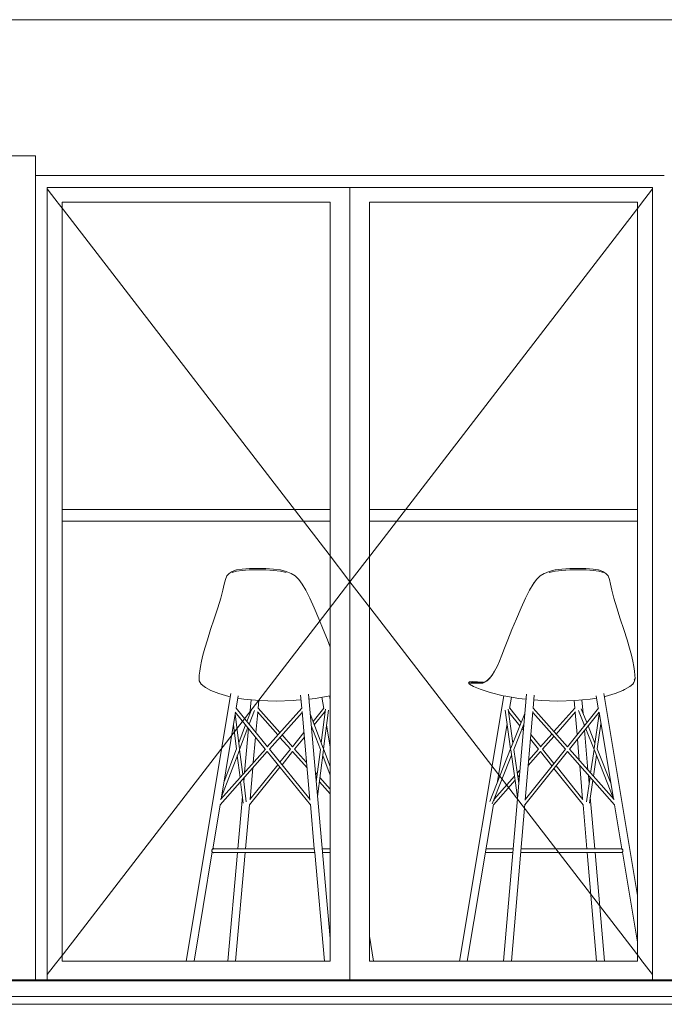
# Model space of a CAD drawing. Header units: millimetres. Extents: x -30280 to 309309, y -17460 to 4378.
# Tile 114 of 256: x 66250 to 67890, y -12604 to -10097. Entities that reach past the tile are written whole.
import ezdxf

# ---------------------------------------------------------------- set-up
doc = ezdxf.new("R2010")
doc.units = ezdxf.units.MM
doc.header["$MEASUREMENT"] = 0
doc.linetypes.add('Wipeout_Contour', pattern=[1000, 0, -1000])
for name, color, linetype, lineweight in [('P1_P2_PLANTA PRIMERA_2_10_ESTR_Fotjats_Pluma_Nº__1', 7, 'Continuous', 5), ('P1_P2_PLANTA PRIMERA_2_Nuevo_07_CR_Cel Ras pladur_Pluma_Nº__1', 7, 'Continuous', 5), ('P1_P2_PLANTA PRIMERA_2_Nuevo_08_E_Envans secs_Pluma_Nº__1', 7, 'Continuous', 5), ('P1_P2_PLANTA PRIMERA_2_Nuevo_09_EI_Mobiliari general_Pluma_Nº__1', 7, 'Continuous', 5), ('P1_P2_PLANTA PRIMERA_2_Nuevo_14_PAV_Soft Light Grey 0554_Pluma_Nº__29', 7, 'Continuous', 20)]:
    doc.layers.add(name, color=color, linetype=linetype, lineweight=lineweight)
doc.layers.add('P1_P2_PLANTA PRIMERA_2_Nuevo_08_E_Envans secs', color=7, linetype='Continuous')
doc.layers.add('P1_P2_PLANTA PRIMERA_2_Nuevo_08_E_Envans secs_Pluma_Nº__3', color=7, linetype='Continuous', lineweight=5, true_color=0xa4a4a4)

msp = doc.modelspace()

# ---------------------------------------------------------------- linework, layer by layer
at = {"layer": 'P1_P2_PLANTA PRIMERA_2_10_ESTR_Fotjats_Pluma_Nº__1', "color": 7, "linetype": 'Continuous', "lineweight": 5}
for p, q in [((73152, -12584.4), (36809, -12584.4)), ((73152, -12604.4), (36809, -12604.4))]:
    msp.add_line(p, q, dxfattribs=at)

# ---------------------------------------------------------------- wipeouts: each hides what was drawn before it
at = {"color": 254, "linetype": 'Wipeout_Contour', "lineweight": 0, "ltscale": 547233.137361}
msp.add_wipeout([(64237.1, -10097.4), (64237.1, -10444.4), (66290.2, -10444.4), (66290.2, -10494.4), (67890.2, -10494.4), (67890.2, -10444.4), (72029.5, -10444.4), (72029.5, -10097.4)], dxfattribs=at).dxf.layer = 'P1_P2_PLANTA PRIMERA_2_Nuevo_08_E_Envans secs'
at = {"color": 254, "linetype": 'Wipeout_Contour', "lineweight": 0, "ltscale": 269232.656846}
msp.add_wipeout([(66290.2, -12542.4), (66320.2, -12542.4), (66320.2, -10524.4), (66290.2, -10524.4)], dxfattribs=at).dxf.layer = 'P1_P2_PLANTA PRIMERA_2_Nuevo_08_E_Envans secs'
at = {"color": 254, "linetype": 'Wipeout_Contour', "lineweight": 0, "ltscale": 275421.234914}
msp.add_wipeout([(67860.2, -12542.4), (67890.2, -12542.4), (67890.2, -10524.4), (67860.2, -10524.4)], dxfattribs=at).dxf.layer = 'P1_P2_PLANTA PRIMERA_2_Nuevo_08_E_Envans secs'
at = {"color": 254, "linetype": 'Wipeout_Contour', "lineweight": 0, "ltscale": 272419.160181}
msp.add_wipeout([(67090.2, -12494.4), (67140.2, -12494.4), (67140.2, -10562.4), (67090.2, -10562.4)], dxfattribs=at).dxf.layer = 'P1_P2_PLANTA PRIMERA_2_Nuevo_08_E_Envans secs'

# ---------------------------------------------------------------- next in the draw order: linework, layer by layer
at = {"layer": 'P1_P2_PLANTA PRIMERA_2_Nuevo_07_CR_Cel Ras pladur_Pluma_Nº__1', "color": 7, "linetype": 'Continuous', "lineweight": 5}
msp.add_line((73152, -10097.4), (64037.1, -10097.4), dxfattribs=at)

# ---------------------------------------------------------------- next in the draw order: wipeouts: each hides what was drawn before it
at = {"color": 254, "linetype": 'Wipeout_Contour', "lineweight": 0, "ltscale": 407455.576635}
msp.add_wipeout([(66290.2, -10524.4), (66320.2, -10524.4), (67860.2, -10524.4), (67890.2, -10524.4), (67890.2, -10494.4), (66290.2, -10494.4)], dxfattribs=at).dxf.layer = 'P1_P2_PLANTA PRIMERA_2_Nuevo_08_E_Envans secs'
at = {"color": 254, "linetype": 'Wipeout_Contour', "lineweight": 0, "ltscale": 269360.759891}
msp.add_wipeout([(66358.2, -10562.4), (66320.2, -10562.4), (66320.2, -12494.4), (66358.2, -12494.4)], dxfattribs=at).dxf.layer = 'P1_P2_PLANTA PRIMERA_2_Nuevo_08_E_Envans secs'
at = {"color": 254, "linetype": 'Wipeout_Contour', "lineweight": 0, "ltscale": 275281.421815}
msp.add_wipeout([(67822.2, -12494.4), (67860.2, -12494.4), (67860.2, -10562.4), (67822.2, -10562.4)], dxfattribs=at).dxf.layer = 'P1_P2_PLANTA PRIMERA_2_Nuevo_08_E_Envans secs'
at = {"color": 254, "linetype": 'Wipeout_Contour', "lineweight": 0, "ltscale": 426423.20465}
msp.add_wipeout([(67930.2, -12494.4), (67890.2, -12494.4), (67890.2, -12542.4), (72029.5, -12542.4), (72029.5, -12494.4), (71989.5, -12494.4)], dxfattribs=at).dxf.layer = 'P1_P2_PLANTA PRIMERA_2_Nuevo_08_E_Envans secs'

# ---------------------------------------------------------------- next in the draw order: wipeouts: each hides what was drawn before it
at = {"color": 254, "linetype": 'Wipeout_Contour', "lineweight": 0, "ltscale": 269064.399626}
msp.add_wipeout([(66290.2, -10484.4), (66250.2, -10484.4), (66250.2, -12494.4), (66290.2, -12494.4)], dxfattribs=at).dxf.layer = 'P1_P2_PLANTA PRIMERA_2_Nuevo_08_E_Envans secs'
at = {"color": 254, "linetype": 'Wipeout_Contour', "lineweight": 0, "ltscale": 409781.897483}
msp.add_wipeout([(67090.2, -10562.4), (67140.2, -10562.4), (67822.2, -10562.4), (67860.2, -10562.4), (67860.2, -10524.4), (67090.2, -10524.4)], dxfattribs=at).dxf.layer = 'P1_P2_PLANTA PRIMERA_2_Nuevo_08_E_Envans secs'
at = {"color": 254, "linetype": 'Wipeout_Contour', "lineweight": 0, "ltscale": 411762.871142}
msp.add_wipeout([(67090.2, -12494.4), (67090.2, -12542.4), (67860.2, -12542.4), (67860.2, -12494.4), (67822.2, -12494.4), (67140.2, -12494.4)], dxfattribs=at).dxf.layer = 'P1_P2_PLANTA PRIMERA_2_Nuevo_08_E_Envans secs'

# ---------------------------------------------------------------- next in the draw order: linework, layer by layer
at = {"layer": 'P1_P2_PLANTA PRIMERA_2_Nuevo_08_E_Envans secs_Pluma_Nº__3', "color": 253, "linetype": 'Continuous', "lineweight": 5, "true_color": 0xa4a4a4}
msp.add_line((67860.2, -10524.4), (67860.2, -12542.4), dxfattribs=at)

# ---------------------------------------------------------------- next in the draw order: wipeouts: each hides what was drawn before it
at = {"color": 254, "linetype": 'Wipeout_Contour', "lineweight": 0, "ltscale": 396591.353888}
msp.add_wipeout([(66290.2, -10444.4), (64237.1, -10444.4), (64237.1, -10484.4), (64277.1, -10484.4), (66250.2, -10484.4), (66290.2, -10484.4)], dxfattribs=at).dxf.layer = 'P1_P2_PLANTA PRIMERA_2_Nuevo_08_E_Envans secs'
at = {"color": 254, "linetype": 'Wipeout_Contour', "lineweight": 0, "ltscale": 272222.067226}
msp.add_wipeout([(67090.2, -12494.4), (67090.2, -10562.4), (67040.2, -10562.4), (67040.2, -12494.4)], dxfattribs=at).dxf.layer = 'P1_P2_PLANTA PRIMERA_2_Nuevo_08_E_Envans secs'
at = {"color": 254, "linetype": 'Wipeout_Contour', "lineweight": 0, "ltscale": 273862.106749}
msp.add_wipeout([(67140.2, -12494.4), (67822.2, -12494.4), (67822.2, -10562.4), (67140.2, -10562.4)], dxfattribs=at).dxf.layer = 'P1_P2_PLANTA PRIMERA_2_Nuevo_08_E_Envans secs'
at = {"color": 254, "linetype": 'Wipeout_Contour', "lineweight": 0, "ltscale": 398712.963436}
msp.add_wipeout([(64237.1, -12494.4), (64237.1, -12542.4), (66290.2, -12542.4), (66290.2, -12494.4), (66250.2, -12494.4), (64277.1, -12494.4)], dxfattribs=at).dxf.layer = 'P1_P2_PLANTA PRIMERA_2_Nuevo_08_E_Envans secs'

# ---------------------------------------------------------------- next in the draw order: linework, layer by layer
at = {"layer": 'P1_P2_PLANTA PRIMERA_2_Nuevo_08_E_Envans secs_Pluma_Nº__1', "color": 7, "linetype": 'Continuous', "lineweight": 5}
for p, q in [((64237.1, -10444.4), (66290.2, -10444.4)), ((66290.2, -10444.4), (66290.2, -10484.4)), ((66290.2, -10484.4), (66290.2, -12494.4)), ((66290.2, -12494.4), (66290.2, -12542.4))]:
    msp.add_line(p, q, dxfattribs=at)
at = {"layer": 'P1_P2_PLANTA PRIMERA_2_Nuevo_08_E_Envans secs_Pluma_Nº__3', "color": 253, "linetype": 'Continuous', "lineweight": 5, "true_color": 0xa4a4a4}
for p, q in [((67890.2, -10494.4), (66290.2, -10494.4)), ((67140.2, -10562.4), (67140.2, -12494.4)), ((67822.2, -10562.4), (67140.2, -10562.4)), ((67822.2, -12494.4), (67822.2, -10562.4)), ((67140.2, -12494.4), (67822.2, -12494.4))]:
    msp.add_line(p, q, dxfattribs=at)
at = {"layer": 'P1_P2_PLANTA PRIMERA_2_Nuevo_09_EI_Mobiliari general_Pluma_Nº__1', "color": 7, "linetype": 'Continuous', "lineweight": 5}
for p, q in [((67140.2, -11344.4), (67822.2, -11344.4)), ((67140.2, -11374.4), (67822.2, -11374.4)), ((67574.6, -11513.8), (67585.2, -11507.1)), ((67585.2, -11507.1), (67584.6, -11507.4)), ((67585.2, -11507.1), (67597.6, -11502.2)), ((67597.6, -11502.2), (67612.4, -11498.6)), ((67597.6, -11505.2), (67612.3, -11501.9)), ((67629.7, -11499.7), (67612.3, -11501.9)), ((67612.4, -11498.6), (67629.7, -11496.3)), ((67629.7, -11496.3), (67649.6, -11494.9)), ((67649.8, -11498.3), (67629.7, -11499.7)), ((67649.6, -11494.9), (67670.5, -11494.4)), ((67670.8, -11497.9), (67649.8, -11498.3)), ((67670.5, -11494.4), (67690.9, -11494.9)), ((67670.8, -11497.9), (67691.3, -11498.3)), ((67690.9, -11494.9), (67709, -11496.3)), ((67691.3, -11498.3), (67709.5, -11499.7)), ((67709, -11496.3), (67723.2, -11498.6)), ((67709.5, -11499.7), (67723.8, -11501.9)), ((67723.2, -11498.6), (67734, -11502.2)), ((67723.8, -11501.9), (67734.5, -11505.2)), ((67734, -11502.2), (67741.7, -11507.1)), ((67741.7, -11507.1), (67747, -11513.8)), ((67556.4, -11534.5), (67565.2, -11522.6)), ((67565.2, -11522.6), (67557.4, -11533.1)), ((67557.4, -11533.1), (67559.4, -11530.4)), ((67574.7, -11513.7), (67565.2, -11522.6)), ((67565.2, -11522.6), (67565.9, -11521.8)), ((67565.9, -11521.8), (67574.7, -11513.7)), ((67584.6, -11507.4), (67574.7, -11513.7)), ((67747, -11513.8), (67750.6, -11522.6)), ((67750.6, -11522.6), (67753.6, -11534.5)), ((67537.2, -11570.3), (67547.2, -11550.2)), ((67547.2, -11550.2), (67556.4, -11534.5)), ((67557.4, -11533.1), (67556.4, -11534.5)), ((67753.6, -11534.5), (67757, -11550.2)), ((67757, -11550.2), (67761.9, -11570.3)), ((67525.8, -11595.2), (67537.2, -11570.3)), ((67761.9, -11570.3), (67769.3, -11595.2)), ((67513.9, -11622.7), (67525.8, -11595.2)), ((67769.3, -11595.2), (67778.1, -11622.7)), ((67502.4, -11650.5), (67513.9, -11622.7)), ((67778.1, -11622.7), (67787.3, -11650.5)), ((67492.1, -11676.3), (67502.4, -11650.5)), ((67787.3, -11650.5), (67795.5, -11676.3)), ((67483.8, -11697.8), (67492.1, -11676.3)), ((67795.5, -11676.3), (67801.8, -11697.8)), ((67476.9, -11715.8), (67483.8, -11697.8)), ((67801.8, -11697.8), (67806.5, -11715.8)), ((67464.9, -11744.1), (67470.8, -11731)), ((67470.8, -11731), (67476.9, -11715.8)), ((67806.5, -11715.8), (67809.8, -11731)), ((67809.8, -11731), (67812.3, -11744.1)), ((67452, -11766.3), (67458.5, -11756)), ((67458.5, -11756), (67464.9, -11744.1)), ((67812.3, -11744.1), (67814.3, -11756)), ((67814.3, -11756), (67815.5, -11766.3)), ((67402.3, -11782.5), (67394.6, -11783.3)), ((67415.2, -11783.6), (67402.3, -11782.5)), ((67428.7, -11786.5), (67436, -11782.4)), ((67430.9, -11784.4), (67436, -11782.4)), ((67439.3, -11780.9), (67433.9, -11784.6)), ((67441.4, -11778.5), (67436, -11782.4)), ((67439.3, -11780.9), (67445.5, -11774.7)), ((67441.4, -11778.5), (67447.4, -11772.1)), ((67445.5, -11774.7), (67452, -11766.3)), ((67447.9, -11771.5), (67452.8, -11764.9)), ((67814.7, -11780.9), (67812.8, -11785.3)), ((67815.7, -11774.7), (67813.9, -11779)), ((67814.7, -11780.9), (67815.7, -11774.7)), ((67815.5, -11766.3), (67815.7, -11774.7)), ((67392.1, -11785.5), (67394.6, -11783.3)), ((67392.1, -11785.5), (67395, -11789.1)), ((67392.1, -11785.5), (67392.2, -11785.5)), ((67392.2, -11785.5), (67393.6, -11786)), ((67396.3, -11786.5), (67393.6, -11786)), ((67394.6, -11783.3), (67394.6, -11783.3)), ((67394.8, -11783.3), (67396.2, -11783.7)), ((67404.8, -11794.9), (67395, -11789.1)), ((67398.9, -11784.2), (67396.2, -11783.7)), ((67400.6, -11786.8), (67396.3, -11786.5)), ((67396.5, -11790.1), (67396.3, -11789.9)), ((67399, -11791.7), (67396.5, -11790.1)), ((67403.3, -11784.5), (67398.9, -11784.2)), ((67399, -11791.7), (67399.8, -11792)), ((67406.1, -11787), (67400.6, -11786.8)), ((67408.7, -11784.8), (67403.3, -11784.5)), ((67404.8, -11794.9), (67422, -11802.3)), ((67412.1, -11787.1), (67406.1, -11787)), ((67407.3, -11784.3), (67410.9, -11784.8)), ((67408.7, -11784.8), (67414.7, -11784.9)), ((67415.1, -11783.4), (67410.4, -11783.2)), ((67412.1, -11787.1), (67418.1, -11787.1)), ((67420.6, -11785), (67414.7, -11784.9)), ((67429.6, -11784.5), (67415.1, -11783.4)), ((67423.6, -11787.1), (67418.1, -11787.1)), ((67425.9, -11785), (67420.6, -11785)), ((67447.1, -11810.6), (67422, -11802.3)), ((67428.7, -11786.5), (67423.6, -11787.1)), ((67430.9, -11784.4), (67425.9, -11785)), ((67433.9, -11784.6), (67428.7, -11786.5)), ((67785, -11805.1), (67765.4, -11813.1)), ((67785, -11805.1), (67789.3, -11802.8)), ((67802.6, -11795.4), (67789.3, -11802.8)), ((67810.3, -11789.1), (67802.6, -11795.4)), ((67812.8, -11785.3), (67810.3, -11789.1)), ((67368.8, -12494.4), (67482, -11819.2)), ((67447.1, -11810.6), (67480, -11818.8)), ((67480, -11818.8), (67487, -11820.1)), ((67481.2, -12494.4), (67539.6, -11815.1)), ((67520.5, -11825.8), (67487, -11820.1)), ((67496.6, -11851.2), (67501.4, -11822.6)), ((67520.5, -11825.8), (67528.3, -11826.8)), ((67538.5, -11827.7), (67528.3, -11826.8)), ((67556.5, -11850.6), (67559.4, -11817.3)), ((67568.4, -11830.4), (67558.4, -11829.5)), ((67576.6, -11831.1), (67568.4, -11830.4)), ((67619.5, -11832.3), (67576.6, -11831.1)), ((67619.5, -11832.3), (67662.2, -11831.1)), ((67662.5, -11850.2), (67660.9, -11831.1)), ((67662.2, -11831.1), (67701.3, -11827.4)), ((67683.6, -11863.6), (67680.7, -11829.3)), ((67707.8, -11826.6), (67701.3, -11827.4)), ((67707.8, -11826.6), (67718, -11824.7)), ((67722.3, -11850.4), (67717.1, -11819)), ((67822.2, -12327.2), (67736, -11812.9)), ((67737.4, -11821.1), (67739.8, -11820.6)), ((67739.8, -11820.6), (67765.4, -11813.1)), ((67499.3, -11954.3), (67485.1, -11855.8)), ((67505.2, -11939.5), (67492.7, -11853)), ((67526.1, -11887), (67496.8, -11850.4)), ((67643.9, -11949), (67556.6, -11850.2)), ((67609.5, -11910.1), (67662.7, -11850)), ((67643.6, -11948.6), (67722.6, -11850.1)), ((67687.2, -11894.2), (67672.2, -11856.6)), ((67693, -11887), (67679.1, -11852.2)), ((67494.4, -11864.5), (67495.3, -11859.2)), ((67522.7, -11895.6), (67495, -11861)), ((67500.1, -11952.3), (67535.4, -11863.6)), ((67536.4, -12084.4), (67555.9, -11858.6)), ((67638.5, -11954.9), (67555.6, -11861.2)), ((67614.9, -11916.2), (67664.4, -11860.1)), ((67648.9, -11954.7), (67724.7, -11860.2)), ((67668.3, -11917.8), (67663.5, -11861.2)), ((67711.8, -11953.3), (67724.7, -11864.5)), ((67761.1, -12081.6), (67724.1, -11861)), ((67464.8, -12041), (67490.1, -11890.3)), ((67507.5, -11955.3), (67533.1, -11891.2)), ((67531.7, -11906.8), (67528.5, -11902.7)), ((67532.7, -11895.3), (67531.9, -11894.2)), ((67686.4, -11895.3), (67686, -11891.2)), ((67696, -12008), (67687.3, -11906.8)), ((67711.5, -11955.3), (67690.6, -11902.7)), ((67713.8, -11939.5), (67696.4, -11895.6)), ((67719.8, -11954.3), (67729, -11890.3)), ((67570.2, -11954.7), (67549.8, -11929.3)), ((67575.8, -11949), (67550.8, -11917.8)), ((67575.5, -11948.6), (67604.2, -11916.2)), ((67580.6, -11955), (67609.5, -11922.2)), ((67673.9, -11983), (67669.3, -11929.3)), ((67446.2, -12087.8), (67499.3, -11954.3)), ((67517.1, -12077.1), (67499.6, -11956.4)), ((67520.1, -12042.2), (67507.5, -11955.3)), ((67536.7, -12081.8), (67638.5, -11954.9)), ((67545.2, -11983), (67570.2, -11954.7)), ((67609.5, -11991), (67580.6, -11954.9)), ((67762.4, -12083), (67648.9, -11954.6)), ((67702.8, -12015.7), (67711.5, -11955.3)), ((67760.5, -12078.3), (67712.4, -11957.4)), ((67754.3, -12041), (67719.8, -11954.3)), ((67452.4, -12093.8), (67501.6, -11970.2)), ((67535.4, -12096.2), (67644.2, -11960.6)), ((67544, -11996.3), (67575.6, -11960.6)), ((67604.4, -11997.4), (67575.2, -11961)), ((67763.8, -12096.8), (67643.9, -11961)), ((67709.7, -12023.5), (67717.5, -11970.2)), ((67516.3, -12015.7), (67523, -12008)), ((67684, -12096.6), (67609.5, -12003.8)), ((67683.3, -12082.9), (67614.7, -11997.4)), ((67682.4, -12081.8), (67675.1, -11996.3)), ((67458, -12081.6), (67509.3, -12023.5)), ((67517.8, -12026), (67521.9, -12021.4)), ((67692.2, -12088.9), (67701.3, -12026)), ((67699, -12042.2), (67697.2, -12021.4)), ((67455.5, -12096.5), (67510.8, -12033.9)), ((67699.8, -12092.6), (67708.2, -12033.9)), ((67457.4, -12085.1), (67458.6, -12078.3)), ((67713.3, -12208.3), (67702, -12077.1)), ((67388.8, -12494.4), (67455.6, -12095.9)), ((67501.2, -12494.4), (67535.5, -12095.1)), ((67693.3, -12208.3), (67683.7, -12096.2)), ((67782.4, -12208.9), (67763.6, -12096.5)), ((67437, -12208.4), (67436.8, -12208.5)), ((67437.9, -12208.3), (67437, -12208.4)), ((67438.2, -12208.3), (67437.9, -12208.3)), ((67437.9, -12208.3), (67437.9, -12208.3)), ((67438.7, -12208.3), (67438.2, -12208.3)), ((67439.3, -12208.3), (67438.7, -12208.3)), ((67440.2, -12208.3), (67439.3, -12208.3)), ((67484.9, -12208.3), (67440.2, -12208.3)), ((67505.8, -12208.3), (67484.9, -12208.3)), ((67529.7, -12208.3), (67525.8, -12208.3)), ((67530.2, -12208.3), (67529.7, -12208.3)), ((67530.8, -12208.3), (67530.2, -12208.3)), ((67531.6, -12208.3), (67530.8, -12208.3)), ((67532.4, -12208.3), (67531.6, -12208.3)), ((67533.3, -12208.3), (67532.4, -12208.3)), ((67534.3, -12208.3), (67533.3, -12208.3)), ((67535.4, -12208.3), (67534.3, -12208.3)), ((67536.5, -12208.3), (67535.4, -12208.3)), ((67537.8, -12208.3), (67536.5, -12208.3)), ((67539.1, -12208.3), (67537.8, -12208.3)), ((67540.4, -12208.3), (67539.1, -12208.3)), ((67541.8, -12208.3), (67540.4, -12208.3)), ((67543.3, -12208.3), (67541.8, -12208.3)), ((67544.8, -12208.3), (67543.3, -12208.3)), ((67546.3, -12208.3), (67544.8, -12208.3)), ((67547.9, -12208.3), (67546.3, -12208.3)), ((67549.4, -12208.3), (67547.9, -12208.3)), ((67551, -12208.3), (67549.4, -12208.3)), ((67552.6, -12208.3), (67551, -12208.3)), ((67554.2, -12208.3), (67552.6, -12208.3)), ((67555.8, -12208.3), (67554.2, -12208.3)), ((67557.4, -12208.3), (67555.8, -12208.3)), ((67559, -12208.3), (67557.4, -12208.3)), ((67560.5, -12208.3), (67559, -12208.3)), ((67763, -12208.3), (67560.5, -12208.3)), ((67764.5, -12208.3), (67763, -12208.3)), ((67766, -12208.3), (67764.5, -12208.3)), ((67767.4, -12208.3), (67766, -12208.3)), ((67768.8, -12208.3), (67767.4, -12208.3)), ((67770.1, -12208.3), (67768.8, -12208.3)), ((67771.4, -12208.3), (67770.1, -12208.3)), ((67772.6, -12208.3), (67771.4, -12208.3)), ((67773.7, -12208.3), (67772.6, -12208.3)), ((67774.7, -12208.3), (67773.7, -12208.3)), ((67775.7, -12208.3), (67774.7, -12208.3)), ((67776.6, -12208.3), (67775.7, -12208.3)), ((67777.3, -12208.3), (67776.6, -12208.3)), ((67778, -12208.3), (67777.3, -12208.3)), ((67778.6, -12208.3), (67778, -12208.3)), ((67779.1, -12208.3), (67778.6, -12208.3)), ((67779.5, -12208.3), (67779.1, -12208.3)), ((67779.8, -12208.3), (67779.5, -12208.3)), ((67780, -12208.3), (67779.8, -12208.3)), ((67780, -12208.3), (67780.9, -12208.4)), ((67780, -12208.3), (67780, -12208.3)), ((67780.9, -12208.4), (67781.7, -12208.6)), ((67781.7, -12208.6), (67782.5, -12209)), ((67782.5, -12209), (67783.2, -12209.5)), ((67435.2, -12217.5), (67435.4, -12217.6)), ((67435.4, -12217.6), (67436.2, -12218)), ((67436.2, -12218), (67437, -12218.2)), ((67437, -12218.2), (67437.9, -12218.3)), ((67438.2, -12218.3), (67437.9, -12218.3)), ((67437.9, -12218.3), (67437.9, -12218.3)), ((67438.7, -12218.3), (67438.2, -12218.3)), ((67439.3, -12218.3), (67438.7, -12218.3)), ((67440.2, -12218.3), (67439.3, -12218.3)), ((67484.9, -12218.3), (67440.2, -12218.3)), ((67505, -12218.3), (67484.9, -12218.3)), ((67529.7, -12218.3), (67524.9, -12218.3)), ((67530.2, -12218.3), (67529.7, -12218.3)), ((67530.8, -12218.3), (67530.2, -12218.3)), ((67531.6, -12218.3), (67530.8, -12218.3)), ((67532.4, -12218.3), (67531.6, -12218.3)), ((67533.3, -12218.3), (67532.4, -12218.3)), ((67534.3, -12218.3), (67533.3, -12218.3)), ((67535.4, -12218.3), (67534.3, -12218.3)), ((67536.5, -12218.3), (67535.4, -12218.3)), ((67537.8, -12218.3), (67536.5, -12218.3)), ((67539.1, -12218.3), (67537.8, -12218.3)), ((67540.4, -12218.3), (67539.1, -12218.3)), ((67541.8, -12218.3), (67540.4, -12218.3)), ((67543.3, -12218.3), (67541.8, -12218.3)), ((67544.8, -12218.3), (67543.3, -12218.3)), ((67546.3, -12218.3), (67544.8, -12218.3)), ((67547.9, -12218.3), (67546.3, -12218.3)), ((67549.4, -12218.3), (67547.9, -12218.3)), ((67551, -12218.3), (67549.4, -12218.3)), ((67552.6, -12218.3), (67551, -12218.3)), ((67554.2, -12218.3), (67552.6, -12218.3)), ((67555.8, -12218.3), (67554.2, -12218.3)), ((67557.4, -12218.3), (67555.8, -12218.3)), ((67559, -12218.3), (67557.4, -12218.3)), ((67560.5, -12218.3), (67559, -12218.3)), ((67763, -12218.3), (67560.5, -12218.3)), ((67717.9, -12494.4), (67694.2, -12218.3)), ((67737.9, -12494.4), (67714.1, -12218.3)), ((67764.5, -12218.3), (67763, -12218.3)), ((67766, -12218.3), (67764.5, -12218.3)), ((67767.4, -12218.3), (67766, -12218.3)), ((67768.8, -12218.3), (67767.4, -12218.3)), ((67770.1, -12218.3), (67768.8, -12218.3)), ((67771.4, -12218.3), (67770.1, -12218.3)), ((67772.6, -12218.3), (67771.4, -12218.3)), ((67773.7, -12218.3), (67772.6, -12218.3)), ((67774.7, -12218.3), (67773.7, -12218.3)), ((67775.7, -12218.3), (67774.7, -12218.3)), ((67776.6, -12218.3), (67775.7, -12218.3)), ((67777.3, -12218.3), (67776.6, -12218.3)), ((67778, -12218.3), (67777.3, -12218.3)), ((67778.6, -12218.3), (67778, -12218.3)), ((67779.1, -12218.3), (67778.6, -12218.3)), ((67779.5, -12218.3), (67779.1, -12218.3)), ((67779.8, -12218.3), (67779.5, -12218.3)), ((67780, -12218.3), (67779.8, -12218.3)), ((67780.9, -12218.2), (67780, -12218.3)), ((67780, -12218.3), (67780, -12218.3)), ((67781.7, -12218), (67780.9, -12218.2)), ((67782.5, -12217.6), (67781.7, -12218)), ((67783.2, -12217.1), (67782.5, -12217.6)), ((67783.2, -12209.5), (67783.9, -12210.1)), ((67783.9, -12216.5), (67783.2, -12217.1)), ((67822.2, -12446.4), (67783.7, -12216.7)), ((67783.9, -12210.1), (67784.4, -12210.8)), ((67784.4, -12215.8), (67783.9, -12216.5)), ((67784.4, -12210.8), (67784.7, -12211.6)), ((67784.7, -12215), (67784.4, -12215.8)), ((67784.7, -12211.6), (67785, -12212.5)), ((67785, -12214.2), (67784.7, -12215)), ((67785, -12212.5), (67785, -12213.3)), ((67785, -12213.3), (67785, -12214.2)), ((67150.7, -12494.4), (67140.2, -12431.1))]:
    msp.add_line(p, q, dxfattribs=at)

# ---------------------------------------------------------------- next in the draw order: wipeouts: each hides what was drawn before it
at = {"color": 254, "linetype": 'Wipeout_Contour', "lineweight": 0, "ltscale": 405194.31003}
msp.add_wipeout([(66320.2, -10562.4), (66358.2, -10562.4), (67040.2, -10562.4), (67090.2, -10562.4), (67090.2, -10524.4), (66320.2, -10524.4)], dxfattribs=at).dxf.layer = 'P1_P2_PLANTA PRIMERA_2_Nuevo_08_E_Envans secs'
at = {"color": 254, "linetype": 'Wipeout_Contour', "lineweight": 0, "ltscale": 407197.601979}
msp.add_wipeout([(66320.2, -12494.4), (66320.2, -12542.4), (67090.2, -12542.4), (67090.2, -12494.4), (67040.2, -12494.4), (66358.2, -12494.4)], dxfattribs=at).dxf.layer = 'P1_P2_PLANTA PRIMERA_2_Nuevo_08_E_Envans secs'

# ---------------------------------------------------------------- next in the draw order: linework, layer by layer
at = {"layer": 'P1_P2_PLANTA PRIMERA_2_Nuevo_08_E_Envans secs_Pluma_Nº__3', "color": 253, "linetype": 'Continuous', "lineweight": 5, "true_color": 0xa4a4a4}
for p, q in [((66320.2, -12542.4), (66320.2, -10524.4)), ((66320.2, -10524.4), (67860.2, -10524.4)), ((67090.2, -10524.4), (67090.2, -12542.4)), ((67860.2, -10528), (67090.2, -11528.4)), ((67860.2, -12528.8), (67090.2, -11528.4))]:
    msp.add_line(p, q, dxfattribs=at)
at = {"layer": 'P1_P2_PLANTA PRIMERA_2_Nuevo_14_PAV_Soft Light Grey 0554_Pluma_Nº__29', "color": 7, "linetype": 'Continuous', "lineweight": 20}
msp.add_line((73152, -12542.4), (64037.1, -12542.4), dxfattribs=at)
at = {"layer": 'P1_P2_PLANTA PRIMERA_2_Nuevo_14_PAV_Soft Light Grey 0554_Pluma_Nº__29', "color": 7, "linetype": 'Continuous', "lineweight": 20, "flags": 128}
msp.add_lwpolyline([(73152, -12544.4), (64042.1, -12544.4), (64037.1, -12544.4)], dxfattribs=at)

# ---------------------------------------------------------------- next in the draw order: wipeouts: each hides what was drawn before it
at = {"color": 254, "linetype": 'Wipeout_Contour', "lineweight": 0, "ltscale": 270779.577753}
msp.add_wipeout([(66358.2, -10562.4), (66358.2, -12494.4), (67040.2, -12494.4), (67040.2, -10562.4)], dxfattribs=at).dxf.layer = 'P1_P2_PLANTA PRIMERA_2_Nuevo_08_E_Envans secs'

# ---------------------------------------------------------------- next in the draw order: linework, layer by layer
at = {"layer": 'P1_P2_PLANTA PRIMERA_2_Nuevo_08_E_Envans secs_Pluma_Nº__3', "color": 253, "linetype": 'Continuous', "lineweight": 5, "true_color": 0xa4a4a4}
for p, q in [((66320.2, -10528), (67090.2, -11528.4)), ((66358.2, -12494.4), (66358.2, -10562.4)), ((66358.2, -10562.4), (67040.2, -10562.4)), ((67040.2, -10562.4), (67040.2, -12494.4)), ((66320.2, -12528.8), (67090.2, -11528.4)), ((67040.2, -12494.4), (66358.2, -12494.4))]:
    msp.add_line(p, q, dxfattribs=at)
at = {"layer": 'P1_P2_PLANTA PRIMERA_2_Nuevo_09_EI_Mobiliari general_Pluma_Nº__1', "color": 7, "linetype": 'Continuous', "lineweight": 5}
for p, q in [((66358.2, -11344.4), (67040.2, -11344.4)), ((66358.2, -11374.4), (67040.2, -11374.4)), ((66777.6, -11513.8), (66783.1, -11507.1)), ((66783.1, -11507.1), (66791.1, -11502.2)), ((66790.6, -11505.2), (66801.5, -11501.9)), ((66791.1, -11502.2), (66802.1, -11498.6)), ((66801.5, -11501.9), (66816, -11499.7)), ((66802.1, -11498.6), (66816.5, -11496.3)), ((66816, -11499.7), (66834.4, -11498.3)), ((66816.5, -11496.3), (66834.8, -11494.9)), ((66834.4, -11498.3), (66854.9, -11497.9)), ((66834.8, -11494.9), (66855.2, -11494.4)), ((66876.1, -11498.3), (66854.9, -11497.9)), ((66855.2, -11494.4), (66876.3, -11494.9)), ((66896.2, -11499.7), (66876.1, -11498.3)), ((66876.3, -11494.9), (66896.2, -11496.3)), ((66896.2, -11496.3), (66913.5, -11498.6)), ((66913.6, -11501.9), (66896.2, -11499.7)), ((66913.5, -11498.6), (66928.3, -11502.2)), ((66913.6, -11501.9), (66928.3, -11505.2)), ((66928.3, -11502.2), (66940.6, -11507.1)), ((66940.6, -11507.1), (66951.1, -11513.8)), ((66770.6, -11534.5), (66773.8, -11522.6)), ((66777.6, -11513.8), (66773.8, -11522.6)), ((66951, -11513.7), (66941.2, -11507.4)), ((66941.2, -11507.4), (66941.2, -11507.4)), ((66951, -11513.7), (66959.6, -11521.8)), ((66951.1, -11513.8), (66960.3, -11522.6)), ((66960.3, -11522.6), (66959.6, -11521.8)), ((66960.3, -11522.6), (66969, -11534.5)), ((66761.9, -11570.3), (66767, -11550.2)), ((66767, -11550.2), (66770.6, -11534.5)), ((66969, -11534.5), (66978.1, -11550.2)), ((66978.1, -11550.2), (66988, -11570.3)), ((66754.3, -11595.2), (66761.9, -11570.3)), ((66988, -11570.3), (66999.3, -11595.2)), ((66745.3, -11622.7), (66754.3, -11595.2)), ((66999.3, -11595.2), (67011.1, -11622.7)), ((66736, -11650.5), (66745.3, -11622.7)), ((67011.1, -11622.7), (67022.6, -11650.5)), ((66727.6, -11676.3), (66736, -11650.5)), ((67022.6, -11650.5), (67032.9, -11676.3)), ((66721.2, -11697.8), (66727.6, -11676.3)), ((67032.9, -11676.3), (67040.2, -11695.2)), ((66716.5, -11715.8), (66721.2, -11697.8)), ((66710.4, -11744.1), (66713, -11731)), ((66713, -11731), (66716.5, -11715.8)), ((66706.9, -11766.3), (66708.2, -11756)), ((66708.2, -11756), (66710.4, -11744.1)), ((66706.4, -11774.7), (66706.9, -11766.3)), ((66707.1, -11780.9), (66706.4, -11774.7)), ((66709.2, -11785.3), (66707.1, -11780.9)), ((66711.5, -11789.1), (66709.2, -11785.3)), ((66719.3, -11795.4), (66711.5, -11789.1)), ((66719.3, -11795.4), (66722.9, -11797.4)), ((66722.9, -11797.4), (66736.8, -11805.1)), ((66736.8, -11805.1), (66756.5, -11813.1)), ((66674.1, -12494.4), (66787.2, -11812.9)), ((66782.4, -11820.6), (66756.5, -11813.1)), ((66785.8, -11821.3), (66782.4, -11820.6)), ((66800.9, -11850.4), (66806.1, -11819)), ((66814.7, -11826.6), (66805.2, -11824.9)), ((66820.7, -11827.4), (66814.7, -11826.6)), ((66820.7, -11827.4), (66860.1, -11831.1)), ((66835.7, -11864.9), (66838.9, -11829.1)), ((66857, -11850.2), (66858.7, -11830.9)), ((66903.1, -11832.3), (66860.1, -11831.1)), ((66903.1, -11832.3), (66946.2, -11831.1)), ((66954, -11830.4), (66946.2, -11831.1)), ((66966, -11829.3), (66954, -11830.4)), ((66967.9, -11850.6), (66964.9, -11817.3)), ((67040.2, -12437), (66984.7, -11815.1)), ((66994.3, -11826.8), (66985.8, -11827.6)), ((67001.6, -11825.8), (66994.3, -11826.8)), ((67035.3, -11820.1), (67001.6, -11825.8)), ((67024, -11851.2), (67019.3, -11822.8)), ((67040.2, -11819.2), (67035.3, -11820.1)), ((67040.2, -11828.1), (67038.8, -11819.4)), ((66880.5, -11948.6), (66800.7, -11850.1)), ((66828.3, -11884.2), (66840.6, -11852.2)), ((66834.2, -11891.4), (66847.4, -11856.6)), ((66912.4, -11912.7), (66856.8, -11850)), ((66880.2, -11949), (66967.8, -11850.2)), ((66996.5, -11884.2), (67023.9, -11850.4)), ((67017.2, -11938.5), (67028.1, -11853)), ((67023.3, -11954.3), (67035.8, -11855.8)), ((66762.6, -12081.7), (66799.2, -11860.9)), ((66809.5, -11953.3), (66798.4, -11865.8)), ((66875.1, -11954.7), (66798.6, -11860.2)), ((66851.4, -11912.7), (66856, -11861.1)), ((66907.1, -11918.7), (66855.1, -11860.1)), ((66885.6, -11954.9), (66968.8, -11861.1)), ((66988.7, -12084.4), (66968.6, -11858.6)), ((67022.5, -11952.3), (66989.1, -11864.9)), ((66999.8, -11892.8), (67025.7, -11860.9)), ((67026.5, -11865.8), (67025.4, -11859.2)), ((66801.6, -11954.3), (66793.8, -11893.3)), ((66807.6, -11938.5), (66825, -11892.8)), ((66809.7, -11955.3), (66830.9, -11900)), ((66822.4, -12014.2), (66832.4, -11901.9)), ((67015.1, -11955.3), (66991.7, -11894.2)), ((66992.4, -11901.9), (66994, -11900)), ((67040.2, -11948.7), (67031, -11893.3)), ((66844.6, -11989.1), (66850.4, -11924.2)), ((66939.3, -11955), (66912.4, -11924.7)), ((66944.3, -11948.6), (66917.8, -11918.7)), ((66944, -11949), (66973.4, -11912.7)), ((66949.7, -11954.7), (66974.4, -11924.2)), ((66761.4, -12083), (66875.2, -11954.6)), ((66763.4, -12076.5), (66809, -11957.4)), ((66770, -12036.9), (66801.6, -11954.3)), ((66817.9, -12019.3), (66809.7, -11955.3)), ((66988.5, -12081.9), (66885.6, -11954.9)), ((66912.4, -11988), (66939.2, -11954.9)), ((66980.2, -11989.1), (66949.7, -11954.7)), ((67004.6, -12038.1), (67015.1, -11955.3)), ((67007.9, -12075.4), (67023, -11956.4)), ((67040.2, -11998.6), (67023.3, -11954.3)), ((66759.9, -12096.8), (66880.2, -11961)), ((66810.8, -12027.3), (66803.7, -11971.1)), ((66989.8, -12096.2), (66880, -11960.6)), ((66917.6, -11994.4), (66944.6, -11961)), ((66981.4, -12002.5), (66944.3, -11960.6)), ((67040.2, -12021), (67021.1, -11971.1)), ((66834.7, -12096.6), (66912.4, -12000.7)), ((66835.5, -12082.9), (66907.3, -11994.4)), ((66836.3, -12081.9), (66843.4, -12002.5)), ((66826.7, -12088.9), (66819.2, -12029.9)), ((66820.2, -12038.1), (66821.2, -12027.6)), ((67007, -12019.3), (67002.5, -12014.2)), ((67005.6, -12029.9), (67003.7, -12027.6)), ((67040.2, -12056.8), (67014, -12027.3)), ((66819.1, -12092.6), (66812.2, -12037.8)), ((67040.2, -12068.8), (67012.7, -12037.8)), ((66805, -12208.3), (66816.9, -12075.4)), ((66741.4, -12209.1), (66760.1, -12096.5)), ((66825, -12208.3), (66835, -12096.2)), ((66999.8, -12208.4), (66989.7, -12095.1)), ((66741.6, -12209), (66740.9, -12209.5)), ((66742.4, -12208.6), (66741.6, -12209)), ((66743.2, -12208.4), (66742.4, -12208.6)), ((66744.1, -12208.3), (66743.2, -12208.4)), ((66744.2, -12208.3), (66744.1, -12208.3)), ((66744.4, -12208.3), (66744.2, -12208.3)), ((66744.7, -12208.3), (66744.4, -12208.3)), ((66745.2, -12208.3), (66744.7, -12208.3)), ((66745.7, -12208.3), (66745.2, -12208.3)), ((66746.3, -12208.3), (66745.7, -12208.3)), ((66747, -12208.3), (66746.3, -12208.3)), ((66747.8, -12208.3), (66747, -12208.3)), ((66748.7, -12208.3), (66747.8, -12208.3)), ((66749.7, -12208.3), (66748.7, -12208.3)), ((66750.8, -12208.3), (66749.7, -12208.3)), ((66751.9, -12208.3), (66750.8, -12208.3)), ((66753.1, -12208.3), (66751.9, -12208.3)), ((66754.4, -12208.3), (66753.1, -12208.3)), ((66755.7, -12208.3), (66754.4, -12208.3)), ((66757.1, -12208.3), (66755.7, -12208.3)), ((66758.6, -12208.3), (66757.1, -12208.3)), ((66760.1, -12208.3), (66758.6, -12208.3)), ((66761.6, -12208.3), (66760.1, -12208.3)), ((66965.3, -12208.3), (66761.6, -12208.3)), ((66966.9, -12208.3), (66965.3, -12208.3)), ((66968.4, -12208.3), (66966.9, -12208.3)), ((66970, -12208.3), (66968.4, -12208.3)), ((66971.6, -12208.3), (66970, -12208.3)), ((66973.2, -12208.3), (66971.6, -12208.3)), ((66974.8, -12208.3), (66973.2, -12208.3)), ((66976.4, -12208.3), (66974.8, -12208.3)), ((66978, -12208.3), (66976.4, -12208.3)), ((66979.6, -12208.3), (66978, -12208.3)), ((66981.1, -12208.3), (66979.6, -12208.3)), ((66982.6, -12208.3), (66981.1, -12208.3)), ((66984, -12208.3), (66982.6, -12208.3)), ((66985.4, -12208.3), (66984, -12208.3)), ((66986.7, -12208.3), (66985.4, -12208.3)), ((66988, -12208.3), (66986.7, -12208.3)), ((66989.2, -12208.3), (66988, -12208.3)), ((66990.3, -12208.3), (66989.2, -12208.3)), ((66991.4, -12208.3), (66990.3, -12208.3)), ((66992.4, -12208.3), (66991.4, -12208.3)), ((66993.2, -12208.3), (66992.4, -12208.3)), ((66994, -12208.3), (66993.2, -12208.3)), ((66994.8, -12208.3), (66994, -12208.3)), ((66995.4, -12208.3), (66994.8, -12208.3)), ((66995.9, -12208.3), (66995.4, -12208.3)), ((66999.8, -12208.3), (66995.9, -12208.3)), ((67000.7, -12218.3), (66999.8, -12208.4)), ((67040.2, -12208.3), (67019.8, -12208.3)), ((66694.1, -12494.4), (66740.2, -12216.5)), ((66739.2, -12212.5), (66739.1, -12213.3)), ((66739.1, -12213.3), (66739.2, -12214.2)), ((66739.4, -12211.6), (66739.2, -12212.5)), ((66739.2, -12214.2), (66739.4, -12215)), ((66739.8, -12210.8), (66739.4, -12211.6)), ((66739.4, -12215), (66739.8, -12215.8)), ((66740.3, -12210.1), (66739.8, -12210.8)), ((66739.8, -12215.8), (66740.3, -12216.5)), ((66740.9, -12209.5), (66740.3, -12210.1)), ((66740.3, -12216.5), (66740.9, -12217.1)), ((66740.9, -12217.1), (66741.6, -12217.6)), ((66741.6, -12217.6), (66742.4, -12218)), ((66742.4, -12218), (66743.2, -12218.2)), ((66743.2, -12218.2), (66744.1, -12218.3)), ((66744.2, -12218.3), (66744.1, -12218.3)), ((66744.4, -12218.3), (66744.2, -12218.3)), ((66744.7, -12218.3), (66744.4, -12218.3)), ((66745.2, -12218.3), (66744.7, -12218.3)), ((66745.7, -12218.3), (66745.2, -12218.3)), ((66746.3, -12218.3), (66745.7, -12218.3)), ((66747, -12218.3), (66746.3, -12218.3)), ((66747.8, -12218.3), (66747, -12218.3)), ((66748.7, -12218.3), (66747.8, -12218.3)), ((66749.7, -12218.3), (66748.7, -12218.3)), ((66750.8, -12218.3), (66749.7, -12218.3)), ((66751.9, -12218.3), (66750.8, -12218.3)), ((66753.1, -12218.3), (66751.9, -12218.3)), ((66754.4, -12218.3), (66753.1, -12218.3)), ((66755.7, -12218.3), (66754.4, -12218.3)), ((66757.1, -12218.3), (66755.7, -12218.3)), ((66758.6, -12218.3), (66757.1, -12218.3)), ((66760.1, -12218.3), (66758.6, -12218.3)), ((66761.6, -12218.3), (66760.1, -12218.3)), ((66965.3, -12218.3), (66761.6, -12218.3)), ((66779.5, -12494.4), (66804.2, -12218.3)), ((66799.5, -12494.4), (66824.1, -12218.3)), ((66966.9, -12218.3), (66965.3, -12218.3)), ((66968.4, -12218.3), (66966.9, -12218.3)), ((66970, -12218.3), (66968.4, -12218.3)), ((66971.6, -12218.3), (66970, -12218.3)), ((66973.2, -12218.3), (66971.6, -12218.3)), ((66974.8, -12218.3), (66973.2, -12218.3)), ((66976.4, -12218.3), (66974.8, -12218.3)), ((66978, -12218.3), (66976.4, -12218.3)), ((66979.6, -12218.3), (66978, -12218.3)), ((66981.1, -12218.3), (66979.6, -12218.3)), ((66982.6, -12218.3), (66981.1, -12218.3)), ((66984, -12218.3), (66982.6, -12218.3)), ((66985.4, -12218.3), (66984, -12218.3)), ((66986.7, -12218.3), (66985.4, -12218.3)), ((66988, -12218.3), (66986.7, -12218.3)), ((66989.2, -12218.3), (66988, -12218.3)), ((66990.3, -12218.3), (66989.2, -12218.3)), ((66991.4, -12218.3), (66990.3, -12218.3)), ((66992.4, -12218.3), (66991.4, -12218.3)), ((66993.2, -12218.3), (66992.4, -12218.3)), ((66994, -12218.3), (66993.2, -12218.3)), ((66994.8, -12218.3), (66994, -12218.3)), ((66995.4, -12218.3), (66994.8, -12218.3)), ((66995.9, -12218.3), (66995.4, -12218.3)), ((67000.7, -12218.3), (66995.9, -12218.3)), ((67025.3, -12494.4), (67000.7, -12218.3)), ((67040.2, -12218.3), (67020.7, -12218.3))]:
    msp.add_line(p, q, dxfattribs=at)
for p in [(66744.1, -12208.3), (66744.1, -12218.3)]:
    msp.add_point(p, dxfattribs=at)

doc.saveas('drawing.dxf')
